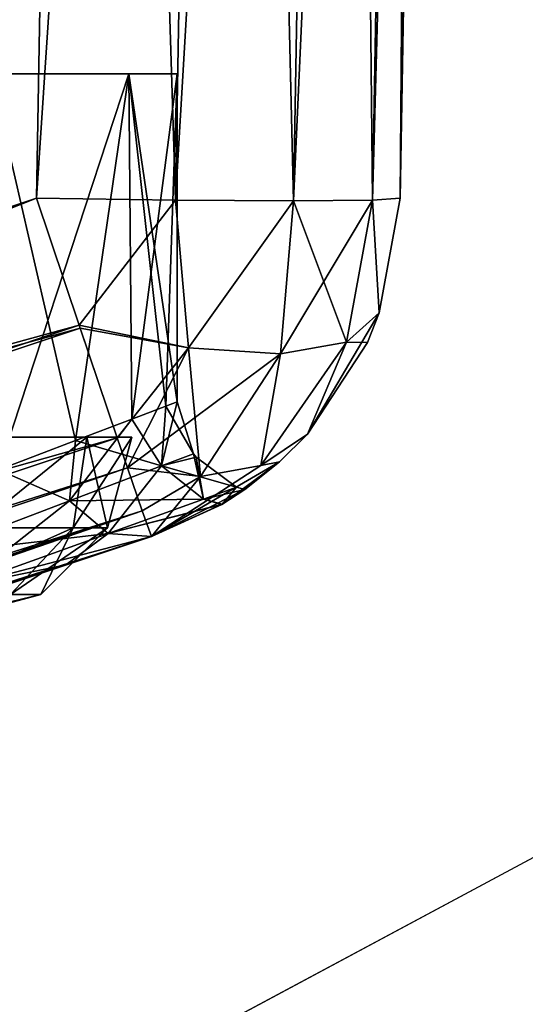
# Model space of a CAD drawing. Header units: millimetres. Extents: x -96 to 96, y -34 to 18.
# Tile 107 of 192: x 8.63 to 11.42, y -24.11 to -18.69. Entities that reach past the tile are written whole.
import ezdxf

# ---------------------------------------------------------------- set-up
doc = ezdxf.new("R2010")
doc.units = ezdxf.units.MM
doc.header["$LTSCALE"] = 65.185185
for name, color, linetype in [('2', 7, 'CONTINUOUS'), ('22', 7, 'CONTINUOUS'), ('24', 7, 'CONTINUOUS'), ('6', 7, 'CONTINUOUS'), ('834', 7, 'CONTINUOUS'), ('835', 7, 'CONTINUOUS'), ('836', 7, 'CONTINUOUS'), ('837', 7, 'CONTINUOUS'), ('838', 7, 'CONTINUOUS'), ('855', 7, 'CONTINUOUS'), ('856', 7, 'CONTINUOUS'), ('861', 7, 'CONTINUOUS'), ('862', 7, 'CONTINUOUS'), ('863', 7, 'CONTINUOUS'), ('872', 7, 'CONTINUOUS'), ('873', 7, 'CONTINUOUS'), ('874', 7, 'CONTINUOUS'), ('876', 7, 'CONTINUOUS'), ('877', 7, 'CONTINUOUS')]:
    doc.layers.add(name, color=color, linetype=linetype)

msp = doc.modelspace()

# ---------------------------------------------------------------- linework, layer by layer
at = {"layer": '2', "color": 7, "linetype": 'Continuous'}
for points in [[(74, -27.5, 22.1466), (3.9737, 10.2026, 22.4756), (3.7894, -9.8053, 22.301), (74, -27.5, 22.1466)], [(74, 10.2026, 22.4756), (3.9737, 10.2026, 22.4756), (74, -27.5, 22.1466), (74, 10.2026, 22.4756)], [(3.6186, -27.5, 22.1466), (74, -27.5, 22.1466), (3.7894, -9.8053, 22.301), (3.6186, -27.5, 22.1466)]]:
    msp.add_3dface(points, dxfattribs=at)
at = {"layer": '22', "color": 7, "linetype": 'Continuous'}
for points in [[(72, -2, 20), (72, -27.5, 20.2225), (-72, -27.5, 20.2225), (72, -2, 20)], [(-72, -2, 20), (72, -2, 20), (-72, -27.5, 20.2225), (-72, -2, 20)]]:
    msp.add_3dface(points, dxfattribs=at)
at = {"layer": '24', "color": 7, "linetype": 'Continuous'}
for points in [[(-72, -2, -20), (-72, -27.5, -20.2225), (72, -27.5, -20.2225), (-72, -2, -20)], [(72, -2, -20), (-72, -2, -20), (72, -27.5, -20.2225), (72, -2, -20)]]:
    msp.add_3dface(points, dxfattribs=at)
at = {"layer": '6', "color": 7, "linetype": 'Continuous'}
for points in [[(74, 10.2026, -22.4756), (74, -27.5, -22.1466), (3.6186, -27.5, -22.1466), (74, 10.2026, -22.4756)], [(3.8118, -7.4278, -22.3217), (74, 10.2026, -22.4756), (3.6186, -27.5, -22.1466), (3.8118, -7.4278, -22.3217)]]:
    msp.add_3dface(points, dxfattribs=at)
at = {"layer": '834', "color": 252, "linetype": 'Continuous', "true_color": 0x828c8c}
for points in [[(-3.6921, -25.8818, -17.1506), (9.359, -21.5315, -17.2265), (9.359, -21.5315, -2.3988), (-3.6921, -25.8818, -17.1506)], [(9.359, -21.5315, 17.2265), (-3.6921, -25.8818, 17.1506), (6.2604, -22.5643, 3.9987), (9.359, -21.5315, 17.2265)], [(8.8869, -21.6888, -2.9247), (-3.6921, -25.8818, -17.1506), (9.359, -21.5315, -2.3988), (8.8869, -21.6888, -2.9247)], [(6.9869, -22.3222, 3.9132), (9.359, -21.5315, 17.2265), (6.2604, -22.5643, 3.9987), (6.9869, -22.3222, 3.9132)], [(7.6825, -22.0903, 3.6981), (9.359, -21.5315, 17.2265), (6.9869, -22.3222, 3.9132), (7.6825, -22.0903, 3.6981)], [(8.3228, -21.8769, 3.3637), (9.359, -21.5315, 17.2265), (7.6825, -22.0903, 3.6981), (8.3228, -21.8769, 3.3637)], [(8.8869, -21.6888, 2.9247), (9.359, -21.5315, 17.2265), (8.3228, -21.8769, 3.3637), (8.8869, -21.6888, 2.9247)], [(9.359, -21.5315, 2.3988), (9.359, -21.5315, 17.2265), (8.8869, -21.6888, 2.9247), (9.359, -21.5315, 2.3988)], [(8.3228, -21.8769, -3.3637), (-3.6921, -25.8818, -17.1506), (8.8869, -21.6888, -2.9247), (8.3228, -21.8769, -3.3637)]]:
    msp.add_3dface(points, dxfattribs=at)
at = {"layer": '835', "color": 252, "linetype": 'Continuous', "true_color": 0x828c8c}
for points in [[(9.2336, -18.9845, 1.3394), (8.5167, -21.1653, 2.4324), (8.4749, -18.9845, 2.4749), (9.2336, -18.9845, 1.3394)], [(8.9406, -21.0038, 1.8981), (8.5167, -21.1653, 2.4324), (9.2336, -18.9845, 1.3394), (8.9406, -21.0038, 1.8981)], [(9.2497, -20.8861, 1.2998), (8.9406, -21.0038, 1.8981), (9.2336, -18.9845, 1.3394), (9.2497, -20.8861, 1.2998)], [(9.5, -18.9845), (9.2497, -20.8861, 1.2998), (9.2336, -18.9845, 1.3394), (9.5, -18.9845)], [(9.4377, -20.8145, 0.6577), (9.2497, -20.8861, 1.2998), (9.5, -18.9845), (9.4377, -20.8145, 0.6577)], [(9.5, -20.7907), (9.4377, -20.8145, 0.6577), (9.5, -18.9845), (9.5, -20.7907)]]:
    msp.add_3dface(points, dxfattribs=at)
at = {"layer": '836', "color": 252, "linetype": 'Continuous', "true_color": 0x828c8c}
for points in [[(8.4749, -18.9845, -2.4749), (8.9406, -21.0039, -1.8982), (9.2336, -18.9845, -1.3394), (8.4749, -18.9845, -2.4749)], [(8.5166, -21.1654, -2.4324), (8.9406, -21.0039, -1.8982), (8.4749, -18.9845, -2.4749), (8.5166, -21.1654, -2.4324)], [(8.9406, -21.0039, -1.8982), (9.2496, -20.8861, -1.2999), (9.2336, -18.9845, -1.3394), (8.9406, -21.0039, -1.8982)], [(9.4376, -20.8145, -0.6578), (9.5, -20.7907), (9.2336, -18.9845, -1.3394), (9.4376, -20.8145, -0.6578)], [(9.5, -20.7907), (9.5, -18.9845), (9.2336, -18.9845, -1.3394), (9.5, -20.7907)], [(9.2496, -20.8861, -1.2999), (9.4376, -20.8145, -0.6578), (9.2336, -18.9845, -1.3394), (9.2496, -20.8861, -1.2999)]]:
    msp.add_3dface(points, dxfattribs=at)
at = {"layer": '837', "color": 252, "linetype": 'Continuous', "true_color": 0x828c8c}
for points in [[(9.4376, -20.8145, -0.6578), (9.2496, -20.8861, -1.2999), (9.4138, -21.1437, -1.1101), (9.4376, -20.8145, -0.6578)], [(9.4376, -20.8145, -0.6578), (9.4138, -21.1437, -1.1101), (9.5897, -21.0765), (9.4376, -20.8145, -0.6578)], [(9.5, -20.7907), (9.4376, -20.8145, -0.6578), (9.5897, -21.0765), (9.5, -20.7907)], [(9.2496, -20.8861, -1.2999), (8.9406, -21.0039, -1.8982), (9.4138, -21.1437, -1.1101), (9.2496, -20.8861, -1.2999)], [(8.9406, -21.0039, -1.8982), (8.5166, -21.1654, -2.4324), (8.9085, -21.3364, -2.1047), (8.9406, -21.0039, -1.8982)], [(8.9406, -21.0039, -1.8982), (8.9085, -21.3364, -2.1047), (9.4138, -21.1437, -1.1101), (8.9406, -21.0039, -1.8982)], [(9.5897, -21.0765), (9.4138, -21.1437, -1.1101), (9.6036, -21.0955), (9.5897, -21.0765)], [(9.4138, -21.1437, -1.1101), (9.8271, -21.2599), (9.6036, -21.0955), (9.4138, -21.1437, -1.1101)], [(8.5166, -21.1654, -2.4324), (8.1322, -21.6305, -2.8888), (8.9085, -21.3364, -2.1047), (8.5166, -21.1654, -2.4324)], [(8.9085, -21.3364, -2.1047), (9.6451, -21.3262, -1.1671), (9.4138, -21.1437, -1.1101), (8.9085, -21.3364, -2.1047)], [(9.6451, -21.3262, -1.1671), (9.8271, -21.2599), (9.4138, -21.1437, -1.1101), (9.6451, -21.3262, -1.1671)], [(9.6451, -21.3262, -1.1671), (9.8715, -21.2739, 0), (9.8271, -21.2599), (9.6451, -21.3262, -1.1671)], [(9.745, -21.3553, -1.2199), (9.8715, -21.2739, 0), (9.6451, -21.3262, -1.1671), (9.745, -21.3553, -1.2199)], [(8.1322, -21.6305, -2.8888), (9.1202, -21.5163, -2.2181), (8.9085, -21.3364, -2.1047), (8.1322, -21.6305, -2.8888)], [(9.1202, -21.5163, -2.2181), (9.6451, -21.3262, -1.1671), (8.9085, -21.3364, -2.1047), (9.1202, -21.5163, -2.2181)], [(9.1202, -21.5163, -2.2181), (9.745, -21.3553, -1.2199), (9.6451, -21.3262, -1.1671), (9.1202, -21.5163, -2.2181)], [(9.359, -21.5315, -2.3988), (9.745, -21.3553, -1.2199), (9.1202, -21.5163, -2.2181), (9.359, -21.5315, -2.3988)], [(8.3086, -21.8075, -3.0549), (9.1202, -21.5163, -2.2181), (8.1322, -21.6305, -2.8888), (8.3086, -21.8075, -3.0549)], [(8.3086, -21.8075, -3.0549), (9.359, -21.5315, -2.3988), (9.1202, -21.5163, -2.2181), (8.3086, -21.8075, -3.0549)], [(8.8869, -21.6888, -2.9247), (9.359, -21.5315, -2.3988), (8.3086, -21.8075, -3.0549), (8.8869, -21.6888, -2.9247)], [(8.3228, -21.8769, -3.3637), (8.8869, -21.6888, -2.9247), (8.3086, -21.8075, -3.0549), (8.3228, -21.8769, -3.3637)]]:
    msp.add_3dface(points, dxfattribs=at)
at = {"layer": '838', "color": 252, "linetype": 'Continuous', "true_color": 0x828c8c}
for points in [[(9.2497, -20.8861, 1.2998), (9.4377, -20.8145, 0.6577), (9.4138, -21.1437, 1.1101), (9.2497, -20.8861, 1.2998)], [(9.4377, -20.8145, 0.6577), (9.5, -20.7907), (9.4138, -21.1437, 1.1101), (9.4377, -20.8145, 0.6577)], [(9.5, -20.7907), (9.5897, -21.0765), (9.4138, -21.1437, 1.1101), (9.5, -20.7907)], [(8.9406, -21.0038, 1.8981), (9.2497, -20.8861, 1.2998), (8.9085, -21.3364, 2.1047), (8.9406, -21.0038, 1.8981)], [(9.2497, -20.8861, 1.2998), (9.4138, -21.1437, 1.1101), (8.9085, -21.3364, 2.1047), (9.2497, -20.8861, 1.2998)], [(8.5167, -21.1653, 2.4324), (8.9406, -21.0038, 1.8981), (8.9085, -21.3364, 2.1047), (8.5167, -21.1653, 2.4324)], [(9.5897, -21.0765), (9.6451, -21.3262, 1.1671), (9.4138, -21.1437, 1.1101), (9.5897, -21.0765)], [(9.5897, -21.0765), (9.6036, -21.0955), (9.6451, -21.3262, 1.1671), (9.5897, -21.0765)], [(9.6036, -21.0955), (9.8271, -21.2599), (9.6451, -21.3262, 1.1671), (9.6036, -21.0955)], [(8.5167, -21.1653, 2.4324), (8.9085, -21.3364, 2.1047), (8.1322, -21.6305, 2.8888), (8.5167, -21.1653, 2.4324)], [(9.4138, -21.1437, 1.1101), (9.1202, -21.5163, 2.2181), (8.9085, -21.3364, 2.1047), (9.4138, -21.1437, 1.1101)], [(9.6451, -21.3262, 1.1671), (9.1202, -21.5163, 2.2181), (9.4138, -21.1437, 1.1101), (9.6451, -21.3262, 1.1671)], [(9.8271, -21.2599), (9.7469, -21.3542, 1.2108), (9.6451, -21.3262, 1.1671), (9.8271, -21.2599)], [(9.8271, -21.2599), (9.8715, -21.2739, 0), (9.7469, -21.3542, 1.2108), (9.8271, -21.2599)], [(8.9085, -21.3364, 2.1047), (8.3086, -21.8075, 3.0549), (8.1322, -21.6305, 2.8888), (8.9085, -21.3364, 2.1047)], [(9.1202, -21.5163, 2.2181), (8.3086, -21.8075, 3.0549), (8.9085, -21.3364, 2.1047), (9.1202, -21.5163, 2.2181)], [(9.6451, -21.3262, 1.1671), (9.7469, -21.3542, 1.2108), (9.1202, -21.5163, 2.2181), (9.6451, -21.3262, 1.1671)], [(9.7469, -21.3542, 1.2108), (9.359, -21.5315, 2.3988), (9.1202, -21.5163, 2.2181), (9.7469, -21.3542, 1.2108)], [(9.1202, -21.5163, 2.2181), (8.8869, -21.6888, 2.9247), (8.3086, -21.8075, 3.0549), (9.1202, -21.5163, 2.2181)], [(9.359, -21.5315, 2.3988), (8.8869, -21.6888, 2.9247), (9.1202, -21.5163, 2.2181), (9.359, -21.5315, 2.3988)], [(8.8869, -21.6888, 2.9247), (8.3228, -21.8769, 3.3637), (8.3086, -21.8075, 3.0549), (8.8869, -21.6888, 2.9247)]]:
    msp.add_3dface(points, dxfattribs=at)
at = {"layer": '855', "color": 252, "linetype": 'Continuous', "true_color": 0x828c8c}
for points in [[(9.0026, -20.9845, -1.2437), (8.387, -21.4845, -2.0029), (8.2981, -20.9845, -2.2981), (9.0026, -20.9845, -1.2437)], [(8.9281, -21.4845, -1.0657), (8.387, -21.4845, -2.0029), (9.0026, -20.9845, -1.2437), (8.9281, -21.4845, -1.0657)], [(9.25, -20.9845), (8.9281, -21.4845, -1.0657), (9.0026, -20.9845, -1.2437), (9.25, -20.9845)], [(9.116, -21.4845), (8.9281, -21.4845, -1.0657), (9.25, -20.9845), (9.116, -21.4845)], [(8.9281, -21.4845, -1.0657), (8.1063, -21.8507, -1.7674), (8.387, -21.4845, -2.0029), (8.9281, -21.4845, -1.0657)], [(8.5837, -21.8507, -0.9404), (8.1063, -21.8507, -1.7674), (8.9281, -21.4845, -1.0657), (8.5837, -21.8507, -0.9404)], [(9.116, -21.4845), (8.5837, -21.8507, -0.9404), (8.9281, -21.4845, -1.0657), (9.116, -21.4845)], [(8.7495, -21.8507), (8.5837, -21.8507, -0.9404), (9.116, -21.4845), (8.7495, -21.8507)], [(8.7495, -21.8507), (8.1936, -21.9845, -0.5005), (8.5837, -21.8507, -0.9404), (8.7495, -21.8507)], [(8.25, -21.9845), (8.1936, -21.9845, -0.5005), (8.7495, -21.8507), (8.25, -21.9845)]]:
    msp.add_3dface(points, dxfattribs=at)
at = {"layer": '856', "color": 252, "linetype": 'Continuous', "true_color": 0x828c8c}
for points in [[(8.2981, -20.9845, 2.2981), (8.387, -21.4845, 2.0029), (9.0026, -20.9845, 1.2437), (8.2981, -20.9845, 2.2981)], [(8.387, -21.4845, 2.0029), (8.9281, -21.4845, 1.0657), (9.0026, -20.9845, 1.2437), (8.387, -21.4845, 2.0029)], [(8.9281, -21.4845, 1.0657), (9.116, -21.4845), (9.0026, -20.9845, 1.2437), (8.9281, -21.4845, 1.0657)], [(9.116, -21.4845), (9.25, -20.9845), (9.0026, -20.9845, 1.2437), (9.116, -21.4845)], [(8.387, -21.4845, 2.0029), (8.5837, -21.8507, 0.9404), (8.9281, -21.4845, 1.0657), (8.387, -21.4845, 2.0029)], [(8.5837, -21.8507, 0.9404), (8.7495, -21.8507), (8.9281, -21.4845, 1.0657), (8.5837, -21.8507, 0.9404)], [(8.7495, -21.8507), (9.116, -21.4845), (8.9281, -21.4845, 1.0657), (8.7495, -21.8507)], [(8.25, -21.9845), (8.7495, -21.8507), (8.5837, -21.8507, 0.9404), (8.25, -21.9845)]]:
    msp.add_3dface(points, dxfattribs=at)
at = {"layer": '861', "color": 252, "linetype": 'Continuous', "true_color": 0x828c8c}
for points in [[(10.7262, -19.669, 17.2265), (10.8307, -13.6845, 11.7), (11, -3.9845, 17.5003), (10.7262, -19.669, 17.2265)], [(11, -3.9845, -9.2766), (10.8769, -11.0344, -11.633), (10.7262, -19.669, -17.2265), (11, -3.9845, -9.2766)], [(11, -3.9845, -17.5003), (11, -3.9845, -9.2766), (10.7262, -19.669, -17.2265), (11, -3.9845, -17.5003)], [(10.8769, -11.0344, -11.633), (10.8726, -11.2845, -11.7), (10.7262, -19.669, -17.2265), (10.8769, -11.0344, -11.633)], [(10.8726, -11.2845, -11.7), (10.8307, -13.6845, -11.7), (10.7262, -19.669, -17.2265), (10.8726, -11.2845, -11.7)], [(10.81, -14.8709, 11.464), (10.8307, -13.6845, 11.7), (10.7262, -19.669, 17.2265), (10.81, -14.8709, 11.464)], [(10.8307, -13.6845, -11.7), (10.81, -14.8709, -11.464), (10.7262, -19.669, -17.2265), (10.8307, -13.6845, -11.7)], [(10.7807, -16.5486, -7.4139), (10.8307, -13.6845, 5.5), (10.7262, -19.669, -17.2265), (10.7807, -16.5486, -7.4139)], [(10.8307, -13.6845, 5.5), (10.81, -14.8709, 5.736), (10.7262, -19.669, -17.2265), (10.8307, -13.6845, 5.5)], [(10.7924, -15.8766, 10.792), (10.81, -14.8709, 11.464), (10.7262, -19.669, 17.2265), (10.7924, -15.8766, 10.792)], [(10.81, -14.8709, -11.464), (10.7924, -15.8766, -10.792), (10.7262, -19.669, -17.2265), (10.81, -14.8709, -11.464)], [(10.81, -14.8709, 5.736), (10.7924, -15.8766, 6.408), (10.7262, -19.669, -17.2265), (10.81, -14.8709, 5.736)], [(10.7924, -15.8766, -10.792), (10.7807, -16.5486, -9.7861), (10.7262, -19.669, -17.2265), (10.7924, -15.8766, -10.792)], [(10.7924, -15.8766, 6.408), (10.7807, -16.5486, 7.4139), (10.7262, -19.669, -17.2265), (10.7924, -15.8766, 6.408)], [(10.7807, -16.5486, 9.7861), (10.7924, -15.8766, 10.792), (10.7262, -19.669, 17.2265), (10.7807, -16.5486, 9.7861)], [(10.7807, -16.5486, -9.7861), (10.7766, -16.7845, -8.6), (10.7262, -19.669, -17.2265), (10.7807, -16.5486, -9.7861)], [(10.7766, -16.7845, -8.6), (10.7807, -16.5486, -7.4139), (10.7262, -19.669, -17.2265), (10.7766, -16.7845, -8.6)], [(10.7807, -16.5486, 7.4139), (10.7766, -16.7845, 8.6), (10.7262, -19.669, -17.2265), (10.7807, -16.5486, 7.4139)], [(10.7766, -16.7845, 8.6), (10.7807, -16.5486, 9.7861), (10.7262, -19.669, 17.2265), (10.7766, -16.7845, 8.6)], [(10.7262, -19.669, -17.2265), (10.7766, -16.7845, 8.6), (10.7262, -19.669, 17.2265), (10.7262, -19.669, -17.2265)]]:
    msp.add_3dface(points, dxfattribs=at)
at = {"layer": '862', "color": 252, "linetype": 'Continuous', "true_color": 0x828c8c}
for points in [[(9.7656, -3.9845, -19.3478), (8.7265, -19.669, -19.2262), (9.0003, -3.9845, -19.5), (9.7656, -3.9845, -19.3478)], [(9.4916, -19.6797, -19.0738), (8.7265, -19.669, -19.2262), (9.7656, -3.9845, -19.3478), (9.4916, -19.6797, -19.0738)], [(10.4143, -3.9845, -18.9143), (9.4916, -19.6797, -19.0738), (9.7656, -3.9845, -19.3478), (10.4143, -3.9845, -18.9143)], [(10.1403, -19.6835, -18.6403), (9.4916, -19.6797, -19.0738), (10.4143, -3.9845, -18.9143), (10.1403, -19.6835, -18.6403)], [(10.8478, -3.9845, -18.2656), (10.1403, -19.6835, -18.6403), (10.4143, -3.9845, -18.9143), (10.8478, -3.9845, -18.2656)], [(10.5738, -19.6797, -17.9916), (10.1403, -19.6835, -18.6403), (10.8478, -3.9845, -18.2656), (10.5738, -19.6797, -17.9916)], [(11, -3.9845, -17.5003), (10.7262, -19.669, -17.2265), (10.5738, -19.6797, -17.9916), (11, -3.9845, -17.5003)], [(11, -3.9845, -17.5003), (10.5738, -19.6797, -17.9916), (10.8478, -3.9845, -18.2656), (11, -3.9845, -17.5003)]]:
    msp.add_3dface(points, dxfattribs=at)
at = {"layer": '863', "color": 252, "linetype": 'Continuous', "true_color": 0x828c8c}
for points in [[(8.7265, -19.669, 19.2262), (9.4916, -19.6797, 19.0738), (9.0003, -3.9845, 19.5), (8.7265, -19.669, 19.2262)], [(9.0003, -3.9845, 19.5), (9.4916, -19.6797, 19.0738), (9.7656, -3.9845, 19.3478), (9.0003, -3.9845, 19.5)], [(9.4916, -19.6797, 19.0738), (10.1403, -19.6835, 18.6403), (9.7656, -3.9845, 19.3478), (9.4916, -19.6797, 19.0738)], [(9.7656, -3.9845, 19.3478), (10.1403, -19.6835, 18.6403), (10.4143, -3.9845, 18.9143), (9.7656, -3.9845, 19.3478)], [(10.1403, -19.6835, 18.6403), (10.5738, -19.6797, 17.9916), (10.4143, -3.9845, 18.9143), (10.1403, -19.6835, 18.6403)], [(10.4143, -3.9845, 18.9143), (10.5738, -19.6797, 17.9916), (10.8478, -3.9845, 18.2656), (10.4143, -3.9845, 18.9143)], [(10.5738, -19.6797, 17.9916), (10.7262, -19.669, 17.2265), (10.8478, -3.9845, 18.2656), (10.5738, -19.6797, 17.9916)], [(10.7262, -19.669, 17.2265), (11, -3.9845, 17.5003), (10.8478, -3.9845, 18.2656), (10.7262, -19.669, 17.2265)]]:
    msp.add_3dface(points, dxfattribs=at)
at = {"layer": '872', "color": 252, "linetype": 'Continuous', "true_color": 0x828c8c}
for points in [[(8.7265, -19.669, 19.2262), (-4.3246, -24.0194, 19.1503), (-4.0849, -24.7355, 18.9887), (8.7265, -19.669, 19.2262)], [(8.7265, -19.669, 19.2262), (-4.0849, -24.7355, 18.9887), (8.9604, -20.368, 19.0722), (8.7265, -19.669, 19.2262)], [(8.9604, -20.368, 19.0722), (-4.0849, -24.7355, 18.9887), (8.9662, -20.3851, 19.0646), (8.9604, -20.368, 19.0722)], [(8.9662, -20.3851, 19.0646), (-4.0849, -24.7355, 18.9887), (9.1701, -20.9892, 18.629), (8.9662, -20.3851, 19.0646)], [(-4.0849, -24.7355, 18.9887), (-3.881, -25.3396, 18.553), (9.1701, -20.9892, 18.629), (-4.0849, -24.7355, 18.9887)], [(9.1701, -20.9892, 18.629), (-3.881, -25.3396, 18.553), (9.2261, -21.1538, 18.4269), (9.1701, -20.9892, 18.629)], [(-3.881, -25.3396, 18.553), (-3.8023, -25.5705, 18.2514), (9.2261, -21.1538, 18.4269), (-3.881, -25.3396, 18.553)], [(9.2261, -21.1538, 18.4269), (-3.8023, -25.5705, 18.2514), (9.3079, -21.3913, 17.9843), (9.2261, -21.1538, 18.4269)], [(-3.8023, -25.5705, 18.2514), (-3.7432, -25.7417, 17.9083), (9.3079, -21.3913, 17.9843), (-3.8023, -25.5705, 18.2514)], [(-3.7432, -25.7417, 17.9083), (-3.706, -25.8468, 17.5367), (9.3079, -21.3913, 17.9843), (-3.7432, -25.7417, 17.9083)], [(-3.706, -25.8468, 17.5367), (-3.6921, -25.8818, 17.1506), (9.3079, -21.3913, 17.9843), (-3.706, -25.8468, 17.5367)], [(-3.6921, -25.8818, 17.1506), (9.359, -21.5315, 17.2265), (9.3079, -21.3913, 17.9843), (-3.6921, -25.8818, 17.1506)]]:
    msp.add_3dface(points, dxfattribs=at)
at = {"layer": '873', "color": 252, "linetype": 'Continuous', "true_color": 0x828c8c}
for points in [[(9.4916, -19.6797, 19.0738), (8.7265, -19.669, 19.2262), (8.9604, -20.368, 19.0722), (9.4916, -19.6797, 19.0738)], [(10.7262, -19.669, 17.2265), (10.5738, -19.6797, 17.9916), (10.6121, -20.3008, 17.2265), (10.7262, -19.669, 17.2265)], [(9.4916, -19.6797, 19.0738), (8.9604, -20.368, 19.0722), (9.5614, -20.4938, 18.8278), (9.4916, -19.6797, 19.0738)], [(10.1403, -19.6835, 18.6403), (9.4916, -19.6797, 19.0738), (9.5614, -20.4938, 18.8278), (10.1403, -19.6835, 18.6403)], [(10.0688, -20.5258, 18.4111), (10.1403, -19.6835, 18.6403), (9.5614, -20.4938, 18.8278), (10.0688, -20.5258, 18.4111)], [(10.4312, -20.4615, 17.8664), (10.1403, -19.6835, 18.6403), (10.0688, -20.5258, 18.4111), (10.4312, -20.4615, 17.8664)], [(10.5738, -19.6797, 17.9916), (10.1403, -19.6835, 18.6403), (10.4312, -20.4615, 17.8664), (10.5738, -19.6797, 17.9916)], [(10.6121, -20.3008, 17.2265), (10.5738, -19.6797, 17.9916), (10.4312, -20.4615, 17.8664), (10.6121, -20.3008, 17.2265)], [(10.6121, -20.3008, 17.2265), (10.4312, -20.4615, 17.8664), (10.5462, -20.4641, 17.2265), (10.6121, -20.3008, 17.2265)], [(8.9604, -20.368, 19.0722), (9.1701, -20.9892, 18.629), (9.5614, -20.4938, 18.8278), (8.9604, -20.368, 19.0722)], [(8.9604, -20.368, 19.0722), (8.9662, -20.3851, 19.0646), (9.1701, -20.9892, 18.629), (8.9604, -20.368, 19.0722)], [(10.4312, -20.4615, 17.8664), (9.9601, -21.1418, 17.6795), (10.2166, -20.9681, 17.2265), (10.4312, -20.4615, 17.8664)], [(10.4312, -20.4615, 17.8664), (10.0688, -20.5258, 18.4111), (9.9601, -21.1418, 17.6795), (10.4312, -20.4615, 17.8664)], [(10.4312, -20.4615, 17.8664), (10.2166, -20.9681, 17.2265), (10.5462, -20.4641, 17.2265), (10.4312, -20.4615, 17.8664)], [(9.1701, -20.9892, 18.629), (9.2261, -21.1538, 18.4269), (9.5614, -20.4938, 18.8278), (9.1701, -20.9892, 18.629)], [(9.5614, -20.4938, 18.8278), (9.2261, -21.1538, 18.4269), (9.6286, -21.2024, 18.079), (9.5614, -20.4938, 18.8278)], [(10.0688, -20.5258, 18.4111), (9.5614, -20.4938, 18.8278), (9.6286, -21.2024, 18.079), (10.0688, -20.5258, 18.4111)], [(10.0688, -20.5258, 18.4111), (9.6286, -21.2024, 18.079), (9.9601, -21.1418, 17.6795), (10.0688, -20.5258, 18.4111)], [(10.2166, -20.9681, 17.2265), (9.9601, -21.1418, 17.6795), (10.0637, -21.1214, 17.2265), (10.2166, -20.9681, 17.2265)], [(9.9601, -21.1418, 17.6795), (9.359, -21.5315, 17.2265), (10.0637, -21.1214, 17.2265), (9.9601, -21.1418, 17.6795)], [(9.6286, -21.2024, 18.079), (9.359, -21.5315, 17.2265), (9.9601, -21.1418, 17.6795), (9.6286, -21.2024, 18.079)], [(9.2261, -21.1538, 18.4269), (9.3079, -21.3913, 17.9843), (9.6286, -21.2024, 18.079), (9.2261, -21.1538, 18.4269)], [(9.3079, -21.3913, 17.9843), (9.359, -21.5315, 17.2265), (9.6286, -21.2024, 18.079), (9.3079, -21.3913, 17.9843)]]:
    msp.add_3dface(points, dxfattribs=at)
at = {"layer": '874', "color": 252, "linetype": 'Continuous', "true_color": 0x828c8c}
for points in [[(10.7262, -19.669, -17.2265), (10.6121, -20.3008, 17.2265), (10.6121, -20.3008, -17.2265), (10.7262, -19.669, -17.2265)], [(10.7262, -19.669, -17.2265), (10.7262, -19.669, 17.2265), (10.6121, -20.3008, 17.2265), (10.7262, -19.669, -17.2265)], [(10.6121, -20.3008, -17.2265), (10.5462, -20.4641, 17.2265), (10.5462, -20.4641, -17.2265), (10.6121, -20.3008, -17.2265)], [(10.6121, -20.3008, 17.2265), (10.5462, -20.4641, 17.2265), (10.6121, -20.3008, -17.2265), (10.6121, -20.3008, 17.2265)], [(10.5462, -20.4641, -17.2265), (10.2166, -20.9681, 17.2265), (10.2166, -20.9681, -17.2265), (10.5462, -20.4641, -17.2265)], [(10.5462, -20.4641, 17.2265), (10.2166, -20.9681, 17.2265), (10.5462, -20.4641, -17.2265), (10.5462, -20.4641, 17.2265)], [(10.2166, -20.9681, -17.2265), (10.0637, -21.1214, 17.2265), (10.0637, -21.1214, -17.2265), (10.2166, -20.9681, -17.2265)], [(10.2166, -20.9681, 17.2265), (10.0637, -21.1214, 17.2265), (10.2166, -20.9681, -17.2265), (10.2166, -20.9681, 17.2265)], [(9.745, -21.3553, -1.2199), (9.359, -21.5315, -2.3988), (10.0637, -21.1214, -17.2265), (9.745, -21.3553, -1.2199)], [(9.359, -21.5315, 17.2265), (9.8715, -21.2739, 0), (10.0637, -21.1214, 17.2265), (9.359, -21.5315, 17.2265)], [(9.359, -21.5315, -2.3988), (9.359, -21.5315, -17.2265), (10.0637, -21.1214, -17.2265), (9.359, -21.5315, -2.3988)], [(9.8715, -21.2739, 0), (9.745, -21.3553, -1.2199), (10.0637, -21.1214, -17.2265), (9.8715, -21.2739, 0)], [(10.0637, -21.1214, 17.2265), (9.8715, -21.2739, 0), (10.0637, -21.1214, -17.2265), (10.0637, -21.1214, 17.2265)], [(9.8715, -21.2739, 0), (9.359, -21.5315, 17.2265), (9.7469, -21.3542, 1.2108), (9.8715, -21.2739, 0)], [(9.359, -21.5315, 17.2265), (9.359, -21.5315, 2.3988), (9.7469, -21.3542, 1.2108), (9.359, -21.5315, 17.2265)]]:
    msp.add_3dface(points, dxfattribs=at)
at = {"layer": '876', "color": 252, "linetype": 'Continuous', "true_color": 0x828c8c}
for points in [[(-4.3246, -24.0194, -19.1503), (8.7265, -19.669, -19.2262), (8.9604, -20.368, -19.0722), (-4.3246, -24.0194, -19.1503)], [(8.9661, -20.385, -19.0646), (-4.3246, -24.0194, -19.1503), (8.9604, -20.368, -19.0722), (8.9661, -20.385, -19.0646)], [(-4.0849, -24.7355, -18.9887), (-4.3246, -24.0194, -19.1503), (8.9661, -20.385, -19.0646), (-4.0849, -24.7355, -18.9887)], [(9.1701, -20.9892, -18.629), (-4.0849, -24.7355, -18.9887), (8.9661, -20.385, -19.0646), (9.1701, -20.9892, -18.629)], [(-3.881, -25.3396, -18.553), (-4.0849, -24.7355, -18.9887), (9.1701, -20.9892, -18.629), (-3.881, -25.3396, -18.553)], [(9.2261, -21.1538, -18.4269), (-3.881, -25.3396, -18.553), (9.1701, -20.9892, -18.629), (9.2261, -21.1538, -18.4269)], [(-3.8023, -25.5705, -18.2514), (-3.881, -25.3396, -18.553), (9.2261, -21.1538, -18.4269), (-3.8023, -25.5705, -18.2514)], [(9.3079, -21.3913, -17.9843), (-3.8023, -25.5705, -18.2514), (9.2261, -21.1538, -18.4269), (9.3079, -21.3913, -17.9843)], [(-3.7432, -25.7417, -17.9083), (-3.8023, -25.5705, -18.2514), (9.3079, -21.3913, -17.9843), (-3.7432, -25.7417, -17.9083)], [(9.359, -21.5315, -17.2265), (-3.7432, -25.7417, -17.9083), (9.3079, -21.3913, -17.9843), (9.359, -21.5315, -17.2265)], [(9.359, -21.5315, -17.2265), (-3.706, -25.8468, -17.5367), (-3.7432, -25.7417, -17.9083), (9.359, -21.5315, -17.2265)], [(9.359, -21.5315, -17.2265), (-3.6921, -25.8818, -17.1506), (-3.706, -25.8468, -17.5367), (9.359, -21.5315, -17.2265)]]:
    msp.add_3dface(points, dxfattribs=at)
at = {"layer": '877', "color": 252, "linetype": 'Continuous', "true_color": 0x828c8c}
for points in [[(8.7265, -19.669, -19.2262), (9.4916, -19.6797, -19.0738), (8.9604, -20.368, -19.0722), (8.7265, -19.669, -19.2262)], [(10.5738, -19.6797, -17.9916), (10.7262, -19.669, -17.2265), (10.6121, -20.3008, -17.2265), (10.5738, -19.6797, -17.9916)], [(8.9604, -20.368, -19.0722), (9.4916, -19.6797, -19.0738), (9.5614, -20.4938, -18.8278), (8.9604, -20.368, -19.0722)], [(9.4916, -19.6797, -19.0738), (10.1403, -19.6835, -18.6403), (9.5614, -20.4938, -18.8278), (9.4916, -19.6797, -19.0738)], [(9.5614, -20.4938, -18.8278), (10.1403, -19.6835, -18.6403), (10.0688, -20.5258, -18.4111), (9.5614, -20.4938, -18.8278)], [(10.1403, -19.6835, -18.6403), (10.5738, -19.6797, -17.9916), (10.0688, -20.5258, -18.4111), (10.1403, -19.6835, -18.6403)], [(10.0688, -20.5258, -18.4111), (10.5738, -19.6797, -17.9916), (10.4312, -20.4615, -17.8664), (10.0688, -20.5258, -18.4111)], [(10.5738, -19.6797, -17.9916), (10.6121, -20.3008, -17.2265), (10.4312, -20.4615, -17.8664), (10.5738, -19.6797, -17.9916)], [(10.6121, -20.3008, -17.2265), (10.5462, -20.4641, -17.2265), (10.2166, -20.9681, -17.2265), (10.6121, -20.3008, -17.2265)], [(10.6121, -20.3008, -17.2265), (10.2166, -20.9681, -17.2265), (10.4312, -20.4615, -17.8664), (10.6121, -20.3008, -17.2265)], [(8.9661, -20.385, -19.0646), (8.9604, -20.368, -19.0722), (9.5614, -20.4938, -18.8278), (8.9661, -20.385, -19.0646)], [(9.1701, -20.9892, -18.629), (8.9661, -20.385, -19.0646), (9.5614, -20.4938, -18.8278), (9.1701, -20.9892, -18.629)], [(10.0688, -20.5258, -18.4111), (10.4312, -20.4615, -17.8664), (9.9601, -21.1418, -17.6795), (10.0688, -20.5258, -18.4111)], [(10.4312, -20.4615, -17.8664), (10.2166, -20.9681, -17.2265), (9.9601, -21.1418, -17.6795), (10.4312, -20.4615, -17.8664)], [(9.2261, -21.1538, -18.4269), (9.1701, -20.9892, -18.629), (9.5614, -20.4938, -18.8278), (9.2261, -21.1538, -18.4269)], [(9.2261, -21.1538, -18.4269), (9.5614, -20.4938, -18.8278), (10.0688, -20.5258, -18.4111), (9.2261, -21.1538, -18.4269)], [(9.2261, -21.1538, -18.4269), (10.0688, -20.5258, -18.4111), (9.6286, -21.2024, -18.079), (9.2261, -21.1538, -18.4269)], [(10.0688, -20.5258, -18.4111), (9.9601, -21.1418, -17.6795), (9.6286, -21.2024, -18.079), (10.0688, -20.5258, -18.4111)], [(10.2166, -20.9681, -17.2265), (10.0637, -21.1214, -17.2265), (9.9601, -21.1418, -17.6795), (10.2166, -20.9681, -17.2265)], [(10.0637, -21.1214, -17.2265), (9.359, -21.5315, -17.2265), (9.9601, -21.1418, -17.6795), (10.0637, -21.1214, -17.2265)], [(9.9601, -21.1418, -17.6795), (9.359, -21.5315, -17.2265), (9.6286, -21.2024, -18.079), (9.9601, -21.1418, -17.6795)], [(9.3079, -21.3913, -17.9843), (9.2261, -21.1538, -18.4269), (9.6286, -21.2024, -18.079), (9.3079, -21.3913, -17.9843)], [(9.359, -21.5315, -17.2265), (9.3079, -21.3913, -17.9843), (9.6286, -21.2024, -18.079), (9.359, -21.5315, -17.2265)]]:
    msp.add_3dface(points, dxfattribs=at)

doc.saveas('drawing.dxf')
